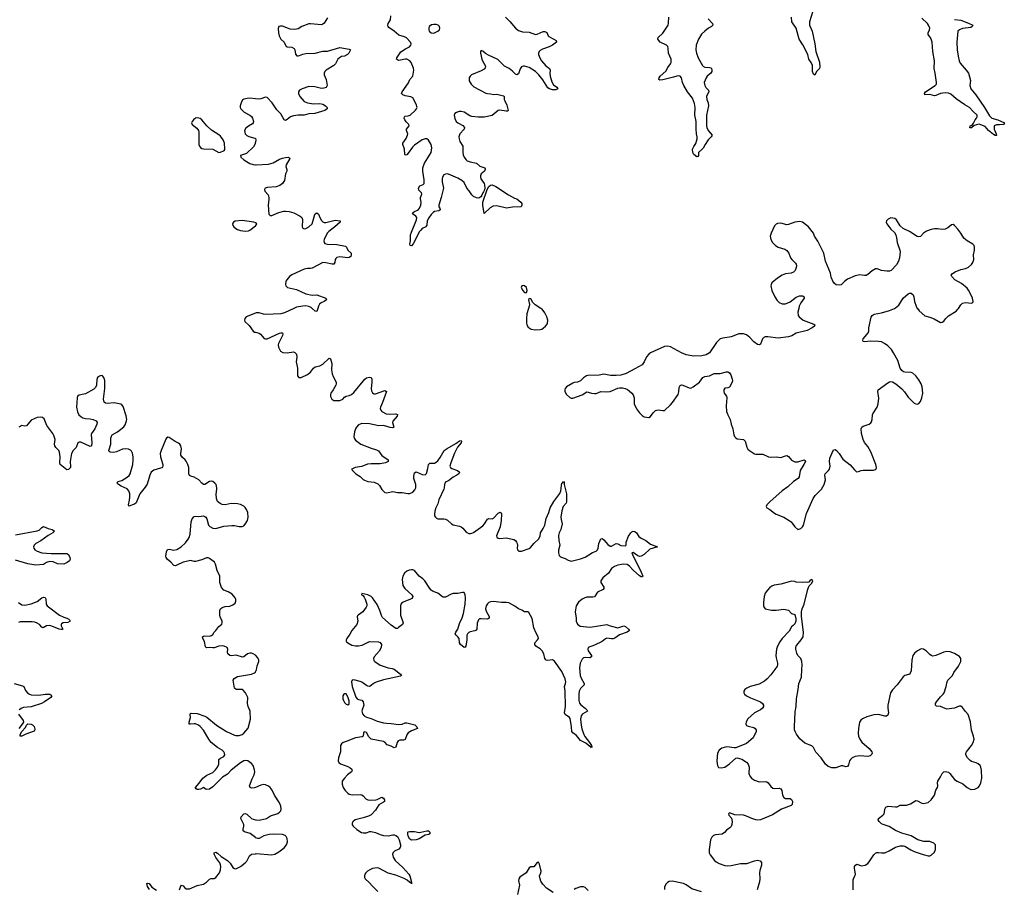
# Model space of a CAD drawing. Header units: inches. Extents: x 1843750 to 1959452, y 907112 to 1016326.
# Tile 69 of 137: x 1886963 to 1899651, y 982517 to 993719. Entities that reach past the tile are written whole.
import ezdxf

# ---------------------------------------------------------------- set-up
doc = ezdxf.new("R2010")
doc.units = ezdxf.units.IN
doc.header["$MEASUREMENT"] = 0
for name, color, linetype in [('B8988', 7, 'Continuous'), ('B8989', 7, 'Continuous'), ('B8998', 7, 'Continuous'), ('B8999', 7, 'Continuous')]:
    doc.layers.add(name, color=color, linetype=linetype)

msp = doc.modelspace()

# ---------------------------------------------------------------- linework, layer by layer
at = {"layer": 'B8988', "color": 6, "elevation": 500}
for points in [[(1890000, 989939), (1889881, 989890), (1889863, 989870), (1889859, 989850), (1889865, 989830), (1889921, 989781), (1889970, 989709), (1889990, 989694), (1890000, 989692)], [(1890000, 985534), (1889972, 985552), (1889950, 985558), (1889930, 985558), (1889898, 985550), (1889850, 985510), (1889832, 985508), (1889752, 985532), (1889690, 985525), (1889670, 985528), (1889647, 985550), (1889642, 985570), (1889645, 985610), (1889636, 985630), (1889599, 985650), (1889570, 985654), (1889530, 985651), (1889470, 985629), (1889450, 985626), (1889410, 985630), (1889370, 985628), (1889359, 985639), (1889345, 985710), (1889323, 985750), (1889320, 985770), (1889330, 985777), (1889350, 985781), (1889410, 985779), (1889434, 985786), (1889450, 985800), (1889470, 985830), (1889492, 985850), (1889530, 985903), (1889568, 985932), (1889573, 985950), (1889570, 985970), (1889548, 986028), (1889544, 986050), (1889541, 986110), (1889549, 986130), (1889574, 986146), (1889610, 986159), (1889670, 986166), (1889710, 986180), (1889738, 986202), (1889747, 986230), (1889746, 986250), (1889738, 986270), (1889701, 986321), (1889650, 986349), (1889592, 986372), (1889564, 986404), (1889541, 986470), (1889542, 986550), (1889506, 986626), (1889487, 986707), (1889473, 986730), (1889410, 986779), (1889390, 986788), (1889370, 986789), (1889310, 986763), (1889230, 986741), (1889210, 986741), (1889170, 986753), (1889070, 986732), (1888990, 986693), (1888970, 986686), (1888950, 986687), (1888910, 986730), (1888864, 986770), (1888850, 986790), (1888847, 986810), (1888854, 986866), (1888866, 986894), (1888890, 986898), (1888950, 986884), (1888990, 986893), (1889044, 986930), (1889099, 986981), (1889134, 987026), (1889148, 987050), (1889159, 987090), (1889171, 987250), (1889186, 987290), (1889210, 987319), (1889230, 987324), (1889270, 987318), (1889330, 987327), (1889350, 987320), (1889362, 987310), (1889373, 987290), (1889397, 987210), (1889411, 987190), (1889450, 987169), (1889490, 987166), (1889593, 987193), (1889695, 987205), (1889730, 987203), (1889790, 987192), (1889829, 987191), (1889850, 987201), (1889870, 987222), (1889897, 987270), (1889906, 987310), (1889901, 987370), (1889886, 987410), (1889870, 987435), (1889850, 987454), (1889810, 987473), (1889770, 987482), (1889690, 987488), (1889610, 987470), (1889570, 987475), (1889545, 987485), (1889514, 987514), (1889499, 987550), (1889493, 987607), (1889503, 987670), (1889502, 987690), (1889494, 987730), (1889478, 987750), (1889450, 987769), (1889430, 987775), (1889410, 987772), (1889350, 987732), (1889330, 987732), (1889310, 987747), (1889270, 987793), (1889210, 987828), (1889170, 987838), (1889149, 987849), (1889141, 987870), (1889142, 987950), (1889130, 987991), (1889110, 988032), (1889095, 988050), (1889059, 988079), (1889040, 988110), (1889038, 988130), (1889048, 988190), (1889041, 988230), (1889028, 988250), (1889010, 988263), (1888965, 988285), (1888890, 988339), (1888870, 988340), (1888853, 988327), (1888846, 988314), (1888786, 988170), (1888775, 988130), (1888777, 988090), (1888809, 987990), (1888809, 987970), (1888802, 987958), (1888793, 987947), (1888779, 987941), (1888690, 987915), (1888659, 987890), (1888638, 987850), (1888604, 987736), (1888581, 987699), (1888510, 987610), (1888465, 987495), (1888442, 987478), (1888370, 987454), (1888363, 987470), (1888380, 987530), (1888384, 987570), (1888381, 987610), (1888370, 987650), (1888350, 987675), (1888270, 987710), (1888238, 987730), (1888220, 987750), (1888228, 987772), (1888278, 987782), (1888350, 987825), (1888373, 987847), (1888388, 987870), (1888419, 987990), (1888427, 988050), (1888427, 988090), (1888415, 988135), (1888402, 988162), (1888390, 988175), (1888366, 988186), (1888332, 988192), (1888289, 988189), (1888210, 988152), (1888170, 988143), (1888127, 988147), (1888117, 988157), (1888113, 988170), (1888138, 988250), (1888138, 988330), (1888144, 988356), (1888154, 988370), (1888222, 988410), (1888306, 988474), (1888321, 988499), (1888339, 988550), (1888342, 988570), (1888337, 988617), (1888296, 988736), (1888278, 988758), (1888265, 988765), (1888182, 988782), (1888090, 988775), (1888070, 988779), (1888053, 988793), (1888044, 988830), (1888060, 988970), (1888059, 989070), (1888049, 989110), (1888031, 989131), (1888014, 989134), (1887990, 989128), (1887967, 989110), (1887956, 989084), (1887953, 989010), (1887939, 988981), (1887919, 988961), (1887810, 988901), (1887790, 988894), (1887730, 988884), (1887709, 988870), (1887705, 988850), (1887697, 988730), (1887707, 988670), (1887727, 988630), (1887750, 988606), (1887777, 988590), (1887810, 988581), (1887870, 988578), (1887909, 988569), (1887949, 988550), (1887961, 988530), (1887957, 988510), (1887933, 988450), (1887890, 988390), (1887886, 988374), (1887893, 988270), (1887888, 988232), (1887870, 988223), (1887750, 988276), (1887730, 988277), (1887713, 988267), (1887692, 988208), (1887650, 988168), (1887630, 988131), (1887612, 988030), (1887619, 987961), (1887616, 987950), (1887590, 987927), (1887570, 987920), (1887484, 987990), (1887479, 988010), (1887485, 988090), (1887476, 988150), (1887468, 988170), (1887429, 988210), (1887416, 988230), (1887412, 988250), (1887419, 988310), (1887404, 988364), (1887390, 988390), (1887313, 988490), (1887278, 988578), (1887256, 988596), (1887230, 988600), (1887190, 988594), (1887110, 988559), (1887050, 988488), (1887030, 988484), (1886990, 988490), (1886950, 988472)], [(1886910, 987082), (1887190, 987134), (1887215, 987145), (1887250, 987177), (1887270, 987189), (1887330, 987164), (1887383, 987150), (1887412, 987130), (1887391, 987110), (1887330, 987075), (1887235, 987005), (1887169, 986970), (1887150, 986950), (1887142, 986930), (1887145, 986910), (1887160, 986890), (1887190, 986872), (1887250, 986853), (1887370, 986843), (1887470, 986841), (1887530, 986845), (1887570, 986842), (1887591, 986831), (1887611, 986790), (1887612, 986770), (1887604, 986750), (1887575, 986725), (1887530, 986707), (1887450, 986710), (1887394, 986734), (1887350, 986738), (1887310, 986726), (1887270, 986703), (1887170, 986693), (1887070, 986708), (1886910, 986759)], [(1886949, 986210), (1886990, 986183), (1887030, 986177), (1887110, 986193), (1887190, 986225), (1887250, 986273), (1887270, 986280), (1887290, 986276), (1887299, 986259), (1887306, 986190), (1887318, 986170), (1887475, 986050), (1887530, 986021), (1887571, 986011), (1887597, 985997), (1887606, 985990), (1887613, 985970), (1887584, 985956), (1887523, 985950), (1887502, 985938), (1887496, 985930), (1887499, 985910), (1887518, 985870), (1887510, 985864), (1887497, 985863), (1887470, 985868), (1887399, 985899), (1887350, 985915), (1887310, 985910), (1887267, 985887), (1887250, 985893), (1887218, 985930), (1887190, 985947), (1887158, 985958), (1887123, 985963), (1886970, 985961), (1886948, 985952)], [(1890000, 983828), (1889990, 983823), (1889950, 983821), (1889933, 983830), (1889926, 983850), (1889959, 983941), (1889983, 983990), (1889992, 984032), (1889990, 984054), (1889970, 984110), (1889950, 984139), (1889921, 984161), (1889902, 984170), (1889870, 984176), (1889850, 984172), (1889810, 984148), (1889687, 984050), (1889639, 984001), (1889577, 983963), (1889450, 983839), (1889410, 983808), (1889364, 983804), (1889330, 983829), (1889292, 983808), (1889270, 983802), (1889250, 983803), (1889238, 983810), (1889230, 983824), (1889228, 983830), (1889275, 983885), (1889321, 983950), (1889373, 983987), (1889450, 984021), (1889486, 984054), (1889511, 984090), (1889527, 984130), (1889529, 984190), (1889550, 984206), (1889593, 984227), (1889605, 984250), (1889604, 984270), (1889594, 984290), (1889573, 984310), (1889510, 984345), (1889430, 984410), (1889399, 984450), (1889330, 984566), (1889290, 984614), (1889267, 984630), (1889230, 984647), (1889210, 984650), (1889164, 984644), (1889146, 984646), (1889145, 984670), (1889165, 984730), (1889158, 984770), (1889161, 984779), (1889173, 984787), (1889250, 984781), (1889350, 984747), (1889373, 984733), (1889498, 984630), (1889630, 984548), (1889730, 984504), (1889750, 984499), (1889790, 984498), (1889830, 984510), (1889853, 984527), (1889909, 984591), (1889936, 984710), (1889933, 984810), (1889909, 984870), (1889900, 984910), (1889901, 984990), (1889871, 985050), (1889842, 985082), (1889830, 985090), (1889812, 985092), (1889751, 985091), (1889730, 985109), (1889715, 985210), (1889727, 985233), (1889770, 985257), (1889952, 985288), (1889990, 985304), (1890000, 985316)], [(1886890, 985169), (1887000, 985140), (1887015, 985130), (1887039, 985079), (1887064, 985050), (1887090, 985031), (1887110, 985024), (1887210, 985017), (1887290, 985031), (1887350, 985030), (1887364, 985024), (1887378, 985010), (1887364, 984990), (1887281, 984930), (1887243, 984910), (1887110, 984868), (1887010, 984857), (1886989, 984850), (1886958, 984830)], [(1886947, 984773), (1887009, 984690), (1887011, 984670), (1886996, 984644), (1886951, 984589)], [(1890000, 983184), (1889934, 983234), (1889859, 983259), (1889843, 983270), (1889843, 983290), (1889853, 983330), (1889851, 983350), (1889813, 983430), (1889817, 983450), (1889850, 983489), (1889870, 983494), (1889890, 983483), (1889950, 983431), (1889970, 983421), (1890000, 983412)], [(1889021, 982510), (1889033, 982547), (1889050, 982569), (1889070, 982560), (1889090, 982537), (1889110, 982524), (1889150, 982523), (1889250, 982566), (1889330, 982583), (1889370, 982609), (1889410, 982648), (1889430, 982655), (1889470, 982655), (1889490, 982667), (1889536, 982730), (1889549, 982770), (1889553, 982810), (1889551, 982831), (1889540, 982860), (1889490, 982927), (1889469, 982970), (1889471, 982989), (1889490, 982994), (1889510, 982982), (1889561, 982941), (1889640, 982890), (1889675, 982855), (1889710, 982798), (1889730, 982783), (1889750, 982782), (1889808, 982810), (1889870, 982857), (1889890, 982881), (1889926, 982950), (1889950, 982969), (1890000, 982976)], [(1888634, 982514), (1888610, 982552), (1888600, 982590), (1888610, 982598), (1888630, 982592), (1888665, 982545), (1888725, 982505)]]:
    msp.add_lwpolyline(points, dxfattribs=at)
msp.add_lwpolyline([(1886990, 984489), (1886968, 984490), (1886967, 984510), (1886992, 984550), (1887037, 984603), (1887049, 984631), (1887060, 984640), (1887070, 984648), (1887110, 984645), (1887130, 984635), (1887150, 984614), (1887159, 984581), (1887159, 984570), (1887150, 984556), (1887043, 984517)], close=True, dxfattribs=at)
at = {"layer": 'B8989', "color": 6, "elevation": 500}
for points in [[(1890000, 992701), (1889930, 992708), (1889894, 992706), (1889850, 992696), (1889835, 992685), (1889816, 992650), (1889805, 992610), (1889806, 992590), (1889814, 992570), (1889854, 992530), (1889929, 992489), (1889950, 992471), (1889962, 992450), (1889974, 992410), (1889972, 992390), (1889963, 992377), (1889910, 992348), (1889878, 992322), (1889861, 992290), (1889862, 992270), (1889869, 992250), (1889889, 992229), (1889915, 992215), (1889994, 992194), (1890000, 992191)], [(1890000, 992141), (1889992, 992110), (1889977, 992083), (1889884, 991996), (1889807, 991970), (1889811, 991950), (1889850, 991915), (1889928, 991868), (1889970, 991853), (1890000, 991850)], [(1890000, 991104), (1889978, 991110), (1889830, 991131), (1889738, 991122), (1889716, 991110), (1889710, 991099), (1889707, 991090), (1889711, 991070), (1889724, 991050), (1889747, 991030), (1889770, 991018), (1889810, 991005), (1889870, 990997), (1889910, 990999), (1889930, 991007), (1890000, 991065)]]:
    msp.add_lwpolyline(points, dxfattribs=at)
msp.add_lwpolyline([(1889250, 992454), (1889230, 992449), (1889201, 992430), (1889185, 992410), (1889178, 992390), (1889186, 992370), (1889244, 992324), (1889268, 992290), (1889272, 992270), (1889273, 992113), (1889279, 992090), (1889292, 992072), (1889310, 992062), (1889336, 992056), (1889452, 992052), (1889530, 992010), (1889550, 992011), (1889590, 992029), (1889602, 992038), (1889608, 992052), (1889601, 992130), (1889584, 992170), (1889550, 992218), (1889530, 992236), (1889436, 992296), (1889374, 992354), (1889310, 992430), (1889290, 992445), (1889270, 992453)], close=True, dxfattribs=at)
at = {"layer": 'B8998', "color": 6}
for points, elevation in [([(1890497, 990000), (1890377, 989943), (1890330, 989931), (1890130, 989921), (1890105, 989925), (1890050, 989943), (1890010, 989943), (1890000, 989939)], 500), ([(1890803, 990000), (1890790, 989962), (1890770, 989963), (1890730, 990000)], 500), ([(1893519, 990000), (1893499, 989930), (1893493, 989870), (1893493, 989813), (1893499, 989790), (1893517, 989757), (1893553, 989733), (1893610, 989723), (1893670, 989728), (1893690, 989731), (1893710, 989744), (1893738, 989770), (1893761, 989799), (1893765, 989810), (1893767, 989850), (1893756, 989890), (1893730, 989943), (1893696, 989990), (1893680, 990000)], 600), ([(1897001, 990000), (1896989, 989950), (1896995, 989910), (1897009, 989890), (1897060, 989850), (1897198, 989798), (1897208, 989790), (1897203, 989770), (1897176, 989750), (1897110, 989716), (1896970, 989682), (1896914, 989646), (1896870, 989632), (1896735, 989615), (1896605, 989635), (1896570, 989634), (1896550, 989626), (1896534, 989610), (1896510, 989539), (1896491, 989529), (1896470, 989537), (1896425, 989570), (1896370, 989627), (1896330, 989659), (1896290, 989674), (1896230, 989674), (1896130, 989633), (1896023, 989617), (1895990, 989608), (1895941, 989559), (1895850, 989429), (1895810, 989404), (1895752, 989390), (1895650, 989385), (1895550, 989404), (1895490, 989427), (1895350, 989505), (1895310, 989514), (1895270, 989510), (1895090, 989430), (1895068, 989412), (1895042, 989378), (1895010, 989310), (1894985, 989275), (1894890, 989220), (1894777, 989163), (1894710, 989142), (1894650, 989134), (1894575, 989135), (1894490, 989152), (1894430, 989140), (1894285, 989135), (1894268, 989130), (1894230, 989104), (1894190, 989068), (1894150, 989052), (1894110, 989046), (1894090, 989036), (1894007, 988990), (1893990, 988970), (1893986, 988950), (1893988, 988930), (1894008, 988890), (1894050, 988852), (1894070, 988843), (1894090, 988842), (1894210, 988889), (1894270, 988925), (1894290, 988923), (1894330, 988907), (1894370, 988902), (1894390, 988905), (1894450, 988929), (1894530, 988924), (1894570, 988928), (1894670, 988973), (1894690, 988977), (1894730, 988976), (1894767, 988967), (1894795, 988955), (1894818, 988938), (1894851, 988910), (1894868, 988888), (1894879, 988850), (1894883, 988770), (1894910, 988707), (1894950, 988653), (1894982, 988622), (1895010, 988604), (1895070, 988596), (1895090, 988606), (1895125, 988655), (1895157, 988683), (1895190, 988693), (1895250, 988685), (1895270, 988687), (1895350, 988760), (1895377, 988790), (1895448, 988892), (1895456, 988924), (1895459, 988981), (1895473, 989007), (1895490, 989014), (1895510, 989012), (1895590, 988975), (1895610, 988974), (1895642, 988990), (1895723, 989050), (1895766, 989110), (1895790, 989124), (1895850, 989132), (1895910, 989161), (1895990, 989161), (1896070, 989183), (1896090, 989182), (1896110, 989171), (1896126, 989146), (1896143, 989090), (1896148, 989070), (1896144, 989050), (1896110, 988985), (1896090, 988977), (1896050, 988971), (1896038, 988950), (1896036, 988930), (1896041, 988910), (1896069, 988870), (1896077, 988850), (1896067, 988747), (1896072, 988672), (1896086, 988630), (1896118, 988570), (1896129, 988510), (1896154, 988450), (1896164, 988370), (1896172, 988350), (1896191, 988331), (1896210, 988322), (1896292, 988310), (1896310, 988290), (1896332, 988212), (1896347, 988187), (1896366, 988170), (1896430, 988127), (1896450, 988121), (1896541, 988121), (1896610, 988089), (1896643, 988083), (1896710, 988087), (1896770, 988080), (1896830, 988102), (1896850, 988104), (1896870, 988093), (1896910, 988047), (1896950, 988025), (1896990, 988025), (1897070, 988050), (1897082, 988042), (1897087, 988030), (1897069, 987990), (1897022, 987910), (1897008, 987832), (1896994, 987810), (1896935, 987770), (1896860, 987700), (1896790, 987652), (1896628, 987510), (1896591, 987470), (1896581, 987450), (1896591, 987430), (1896630, 987410), (1896690, 987362), (1896711, 987350), (1896810, 987310), (1896880, 987270), (1896902, 987250), (1896950, 987188), (1896990, 987153), (1897030, 987167), (1897052, 987188), (1897064, 987210), (1897102, 987358), (1897189, 987551), (1897215, 987590), (1897293, 987670), (1897331, 987730), (1897348, 987790), (1897338, 987850), (1897341, 987870), (1897384, 987910), (1897398, 987930), (1897405, 987970), (1897399, 988030), (1897401, 988070), (1897450, 988179), (1897470, 988184), (1897490, 988169), (1897522, 988130), (1897570, 988057), (1897666, 987986), (1897719, 987919), (1897741, 987901), (1897750, 987897), (1897770, 987901), (1897806, 987914), (1897830, 987918), (1897963, 987917), (1897990, 987923), (1897999, 987930), (1898004, 987950), (1897995, 987990), (1897930, 988152), (1897890, 988220), (1897851, 988271), (1897831, 988311), (1897812, 988390), (1897805, 988450), (1897813, 988470), (1897830, 988485), (1897910, 988508), (1897930, 988526), (1897939, 988541), (1897947, 988570), (1897951, 988629), (1897956, 988644), (1898011, 988730), (1898027, 988773), (1898035, 988845), (1898020, 988930), (1898027, 988953), (1898150, 989043), (1898170, 989054), (1898190, 989058), (1898210, 989054), (1898251, 989030), (1898330, 988966), (1898365, 988925), (1898410, 988857), (1898490, 988781), (1898510, 988771), (1898530, 988768), (1898550, 988774), (1898570, 988799), (1898590, 988850), (1898600, 988910), (1898593, 988990), (1898580, 989030), (1898550, 989081), (1898510, 989133), (1898470, 989167), (1898450, 989174), (1898370, 989178), (1898350, 989185), (1898330, 989200), (1898309, 989230), (1898278, 989330), (1898223, 989430), (1898196, 989470), (1898150, 989520), (1898108, 989550), (1898068, 989568), (1898030, 989576), (1897930, 989579), (1897850, 989570), (1897830, 989574), (1897826, 989590), (1897833, 989610), (1897900, 989690), (1897905, 989710), (1897906, 989750), (1897934, 989886), (1897946, 989910), (1897973, 989927), (1898070, 989943), (1898170, 989974), (1898234, 990000)], 600), ([(1898529, 990000), (1898530, 989997), (1898552, 989970), (1898626, 989906), (1898690, 989888), (1898746, 989866), (1898830, 989818), (1898850, 989821), (1898870, 989835), (1898896, 989870), (1898930, 989903), (1899030, 989965), (1899053, 989990), (1899060, 990000)], 600), ([(1890000, 989692), (1890050, 989680), (1890067, 989670), (1890112, 989612), (1890130, 989607), (1890150, 989609), (1890310, 989681), (1890330, 989687), (1890350, 989684), (1890355, 989670), (1890349, 989650), (1890296, 989550), (1890292, 989530), (1890299, 989499), (1890325, 989450), (1890354, 989434), (1890410, 989428), (1890490, 989439), (1890510, 989434), (1890529, 989410), (1890536, 989370), (1890525, 989310), (1890541, 989230), (1890543, 989130), (1890559, 989110), (1890590, 989109), (1890670, 989150), (1890710, 989177), (1890749, 989231), (1890770, 989248), (1890830, 989262), (1890870, 989283), (1890950, 989361), (1890969, 989350), (1890984, 989290), (1890979, 989210), (1890990, 989157), (1891002, 989122), (1891040, 989050), (1891041, 989030), (1891035, 989010), (1891002, 988950), (1890973, 988910), (1890967, 988890), (1890970, 988867), (1890987, 988830), (1891010, 988814), (1891090, 988813), (1891126, 988830), (1891150, 988856), (1891170, 988870), (1891210, 988877), (1891238, 988890), (1891270, 988918), (1891410, 989089), (1891430, 989104), (1891470, 989115), (1891490, 989110), (1891500, 989090), (1891500, 989050), (1891490, 988970), (1891497, 988937), (1891511, 988911), (1891530, 988900), (1891550, 988898), (1891670, 988941), (1891689, 988930), (1891639, 988790), (1891612, 988730), (1891610, 988710), (1891616, 988690), (1891630, 988674), (1891684, 988644), (1891730, 988638), (1891810, 988642), (1891832, 988632), (1891827, 988610), (1891773, 988547), (1891769, 988530), (1891782, 988470), (1891770, 988463), (1891735, 988465), (1891650, 988491), (1891590, 988487), (1891470, 988514), (1891370, 988516), (1891330, 988499), (1891301, 988470), (1891290, 988450), (1891278, 988410), (1891270, 988350), (1891274, 988330), (1891290, 988303), (1891360, 988250), (1891490, 988199), (1891559, 988179), (1891585, 988165), (1891630, 988107), (1891709, 988050), (1891710, 988030), (1891676, 988010), (1891610, 987996), (1891490, 987998), (1891446, 987994), (1891370, 987963), (1891287, 987950), (1891260, 987940), (1891239, 987930), (1891250, 987910), (1891296, 987870), (1891350, 987835), (1891390, 987795), (1891406, 987786), (1891450, 987772), (1891530, 987761), (1891579, 987739), (1891599, 987719), (1891630, 987668), (1891670, 987627), (1891690, 987624), (1891770, 987643), (1891830, 987628), (1891890, 987629), (1891966, 987614), (1891990, 987614), (1892030, 987632), (1892056, 987664), (1892066, 987690), (1892066, 987730), (1892041, 987810), (1892041, 987839), (1892050, 987882), (1892070, 987893), (1892150, 987862), (1892190, 987857), (1892207, 987873), (1892223, 987937), (1892230, 987990), (1892250, 988005), (1892310, 988007), (1892330, 988018), (1892350, 988037), (1892380, 988080), (1892432, 988170), (1892470, 988197), (1892582, 988258), (1892630, 988294), (1892650, 988300), (1892657, 988290), (1892651, 988270), (1892606, 988214), (1892565, 988135), (1892518, 988010), (1892507, 987970), (1892516, 987950), (1892530, 987939), (1892606, 987910), (1892629, 987890), (1892622, 987870), (1892597, 987850), (1892550, 987825), (1892490, 987780), (1892454, 987766), (1892440, 987750), (1892435, 987730), (1892434, 987690), (1892427, 987670), (1892366, 987534), (1892350, 987481), (1892325, 987430), (1892313, 987390), (1892308, 987350), (1892310, 987330), (1892320, 987310), (1892336, 987296), (1892351, 987291), (1892429, 987291), (1892450, 987287), (1892474, 987274), (1892526, 987226), (1892550, 987211), (1892630, 987196), (1892650, 987188), (1892675, 987170), (1892717, 987117), (1892750, 987101), (1892770, 987099), (1892790, 987103), (1892810, 987114), (1892930, 987200), (1892954, 987226), (1892990, 987287), (1893010, 987292), (1893050, 987289), (1893070, 987299), (1893130, 987362), (1893155, 987375), (1893168, 987368), (1893172, 987352), (1893168, 987270), (1893154, 987186), (1893108, 987070), (1893112, 987052), (1893130, 987039), (1893150, 987035), (1893230, 987046), (1893330, 987024), (1893350, 987010), (1893366, 986990), (1893374, 986970), (1893377, 986950), (1893372, 986910), (1893376, 986890), (1893395, 986875), (1893430, 986874), (1893530, 986909), (1893550, 986923), (1893588, 986972), (1893653, 987030), (1893670, 987069), (1893676, 987110), (1893710, 987167), (1893729, 987210), (1893748, 987292), (1893782, 987370), (1893799, 987430), (1893848, 987512), (1893925, 987615), (1893937, 987650), (1893950, 987747), (1893963, 987757), (1893970, 987771), (1893978, 987758), (1893978, 987730), (1894010, 987610), (1894010, 987510), (1894004, 987490), (1893967, 987450), (1893949, 987391), (1893938, 987310), (1893940, 987280), (1893953, 987227), (1893934, 987150), (1893913, 987110), (1893905, 987075), (1893910, 987010), (1893922, 986950), (1893907, 986887), (1893905, 986850), (1893916, 986816), (1893930, 986800), (1893990, 986779), (1894030, 986758), (1894070, 986746), (1894190, 986774), (1894250, 986795), (1894346, 986854), (1894390, 986875), (1894408, 986890), (1894419, 986910), (1894427, 986970), (1894437, 987003), (1894450, 987033), (1894470, 987038), (1894490, 987021), (1894540, 986960), (1894570, 986939), (1894590, 986938), (1894650, 986973), (1894670, 986968), (1894710, 986946), (1894770, 986942), (1894780, 986950), (1894778, 986990), (1894810, 987066), (1894840, 987110), (1894850, 987120), (1894870, 987129), (1894890, 987125), (1894909, 987110), (1894941, 987061), (1894970, 987039), (1895031, 987010), (1895090, 986964), (1895182, 986930), (1895083, 986897), (1895011, 986830), (1894970, 986808), (1894950, 986805), (1894930, 986812), (1894870, 986856), (1894853, 986850), (1894868, 986808), (1894921, 986710), (1894970, 986601), (1894991, 986550), (1894990, 986544), (1894970, 986543), (1894950, 986556), (1894870, 986628), (1894820, 986680), (1894790, 986701), (1894750, 986707), (1894717, 986703), (1894670, 986692), (1894626, 986674), (1894588, 986650), (1894549, 986591), (1894476, 986530), (1894450, 986490), (1894452, 986470), (1894490, 986410), (1894490, 986390), (1894481, 986379), (1894410, 986343), (1894370, 986286), (1894350, 986281), (1894270, 986279), (1894247, 986273), (1894210, 986256), (1894162, 986218), (1894135, 986170), (1894121, 986090), (1894132, 986010), (1894134, 985970), (1894151, 985931), (1894187, 985907), (1894312, 985892), (1894530, 985928), (1894570, 985909), (1894670, 985887), (1894750, 985911), (1894770, 985904), (1894809, 985870), (1894822, 985850), (1894789, 985830), (1894690, 985797), (1894630, 985754), (1894610, 985745), (1894590, 985742), (1894529, 985751), (1894510, 985742), (1894470, 985710), (1894370, 985662), (1894290, 985630), (1894282, 985610), (1894289, 985590), (1894331, 985531), (1894333, 985510), (1894310, 985500), (1894257, 985503), (1894230, 985498), (1894210, 985482), (1894187, 985430), (1894176, 985370), (1894187, 985273), (1894198, 985238), (1894235, 985170), (1894236, 985150), (1894190, 985105), (1894172, 985070), (1894167, 985030), (1894168, 984950), (1894177, 984917), (1894192, 984892), (1894248, 984850), (1894269, 984830), (1894280, 984810), (1894221, 984779), (1894210, 984770), (1894197, 984750), (1894191, 984710), (1894197, 984630), (1894205, 984585), (1894231, 984511), (1894245, 984485), (1894305, 984410), (1894330, 984370), (1894334, 984350), (1894330, 984339), (1894317, 984357), (1894310, 984357), (1894259, 984399), (1894190, 984435), (1894138, 984498), (1894091, 984531), (1894079, 984550), (1894075, 984610), (1894056, 984716), (1894048, 984730), (1893991, 984770), (1893985, 984790), (1893995, 984870), (1893991, 985070), (1893982, 985130), (1893996, 985170), (1893999, 985190), (1893990, 985230), (1893950, 985324), (1893856, 985456), (1893830, 985471), (1893770, 985464), (1893747, 985467), (1893731, 985491), (1893716, 985550), (1893695, 985590), (1893670, 985614), (1893613, 985650), (1893601, 985670), (1893601, 985690), (1893636, 985730), (1893648, 985750), (1893646, 985770), (1893617, 985817), (1893587, 985887), (1893567, 986007), (1893522, 986082), (1893510, 986090), (1893470, 986092), (1893434, 986114), (1893390, 986132), (1893345, 986165), (1893266, 986206), (1893231, 986211), (1893170, 986210), (1893070, 986223), (1893030, 986219), (1893010, 986211), (1892990, 986194), (1892974, 986170), (1892965, 986130), (1892977, 986090), (1893012, 986030), (1893014, 986010), (1892990, 985996), (1892910, 986002), (1892890, 986000), (1892873, 985987), (1892856, 985944), (1892853, 985870), (1892844, 985856), (1892830, 985846), (1892767, 985833), (1892750, 985824), (1892733, 985807), (1892726, 985790), (1892723, 985730), (1892712, 985648), (1892705, 985635), (1892690, 985631), (1892645, 985670), (1892632, 985692), (1892624, 985750), (1892610, 985770), (1892587, 985790), (1892574, 985810), (1892583, 985830), (1892610, 985870), (1892630, 985942), (1892666, 986014), (1892682, 986070), (1892703, 986190), (1892709, 986269), (1892705, 986310), (1892690, 986339), (1892670, 986342), (1892608, 986328), (1892550, 986326), (1892522, 986318), (1892450, 986279), (1892421, 986281), (1892410, 986286), (1892353, 986333), (1892290, 986354), (1892264, 986370), (1892246, 986390), (1892185, 986490), (1892158, 986518), (1892110, 986552), (1892050, 986623), (1892030, 986633), (1892010, 986634), (1891982, 986630), (1891950, 986617), (1891920, 986590), (1891901, 986550), (1891893, 986510), (1891900, 986430), (1891925, 986390), (1892016, 986310), (1892027, 986290), (1892024, 986276), (1892016, 986264), (1891990, 986250), (1891891, 986210), (1891876, 986190), (1891872, 986170), (1891870, 986050), (1891903, 985950), (1891896, 985930), (1891846, 985890), (1891830, 985878), (1891810, 985876), (1891750, 985918), (1891640, 986020), (1891625, 986045), (1891605, 986110), (1891570, 986186), (1891510, 986270), (1891490, 986288), (1891450, 986312), (1891370, 986326), (1891368, 986310), (1891383, 986303), (1891402, 986282), (1891416, 986256), (1891435, 986190), (1891436, 986170), (1891427, 986150), (1891384, 986090), (1891323, 986050), (1891318, 986042), (1891313, 986027), (1891319, 985970), (1891308, 985930), (1891241, 985850), (1891217, 985803), (1891178, 985750), (1891170, 985730), (1891170, 985710), (1891192, 985690), (1891244, 985664), (1891292, 985652), (1891330, 985654), (1891376, 985664), (1891470, 985711), (1891587, 985707), (1891610, 985697), (1891627, 985670), (1891619, 985630), (1891594, 985586), (1891530, 985510), (1891523, 985490), (1891526, 985466), (1891540, 985450), (1891610, 985405), (1891710, 985370), (1891763, 985363), (1891790, 985354), (1891868, 985290), (1891884, 985270), (1891870, 985261), (1891650, 985214), (1891556, 985184), (1891521, 985170), (1891490, 985141), (1891470, 985130), (1891450, 985133), (1891430, 985144), (1891370, 985187), (1891350, 985196), (1891270, 985214), (1891247, 985213), (1891240, 985190), (1891248, 985130), (1891293, 984993), (1891311, 984971), (1891330, 984961), (1891372, 984952), (1891391, 984930), (1891396, 984890), (1891374, 984830), (1891372, 984812), (1891379, 984779), (1891401, 984750), (1891430, 984734), (1891490, 984719), (1891570, 984684), (1891650, 984662), (1891690, 984656), (1891750, 984655), (1891850, 984640), (1891890, 984646), (1891930, 984660), (1891950, 984660), (1892054, 984634), (1892082, 984610), (1892087, 984590), (1892010, 984560), (1891968, 984532), (1891951, 984509), (1891930, 984445), (1891910, 984439), (1891861, 984439), (1891840, 984430), (1891826, 984410), (1891810, 984346), (1891790, 984339), (1891750, 984361), (1891700, 984380), (1891670, 984413), (1891650, 984423), (1891492, 984452), (1891461, 984481), (1891430, 984535), (1891410, 984544), (1891399, 984541), (1891392, 984530), (1891389, 984491), (1891378, 984482), (1891290, 984469), (1891170, 984419), (1891133, 984410), (1891110, 984391), (1891099, 984370), (1891098, 984290), (1891069, 984210), (1891065, 984170), (1891075, 984150), (1891095, 984135), (1891190, 984100), (1891223, 984083), (1891239, 984070), (1891247, 984050), (1891237, 984030), (1891188, 983992), (1891147, 983950), (1891119, 983910), (1891118, 983870), (1891133, 983830), (1891158, 983790), (1891190, 983756), (1891210, 983743), (1891250, 983733), (1891350, 983740), (1891370, 983735), (1891390, 983720), (1891423, 983683), (1891450, 983668), (1891485, 983665), (1891552, 983668), (1891570, 983673), (1891630, 983703), (1891650, 983693), (1891662, 983670), (1891662, 983650), (1891650, 983638), (1891590, 983606), (1891550, 983538), (1891490, 983476), (1891459, 983461), (1891390, 983438), (1891284, 983410), (1891254, 983386), (1891247, 983370), (1891249, 983349), (1891262, 983330), (1891309, 983289), (1891368, 983250), (1891390, 983243), (1891430, 983245), (1891470, 983261), (1891490, 983263), (1891550, 983250), (1891610, 983223), (1891650, 983212), (1891710, 983207), (1891770, 983220), (1891790, 983218), (1891810, 983211), (1891830, 983196), (1891853, 983153), (1891870, 983090), (1891871, 983069), (1891866, 983054), (1891850, 983035), (1891792, 983008), (1891775, 982990), (1891769, 982970), (1891776, 982930), (1891800, 982890), (1891900, 982800), (1891979, 982710), (1891991, 982690), (1892013, 982607), (1892010, 982589), (1892003, 982603), (1891990, 982606), (1891955, 982635), (1891917, 982657), (1891810, 982701), (1891710, 982725), (1891590, 982789), (1891570, 982792), (1891510, 982783), (1891475, 982770), (1891443, 982750), (1891422, 982730), (1891410, 982710), (1891406, 982690), (1891407, 982670), (1891416, 982650), (1891466, 982606), (1891510, 982556), (1891580, 982490)], 500), ([(1897705, 982510), (1897703, 982637), (1897706, 982654), (1897725, 982690), (1897731, 982709), (1897719, 982790), (1897721, 982810), (1897731, 982829), (1897750, 982839), (1897810, 982821), (1897856, 982830), (1897890, 982849), (1897910, 982870), (1897970, 982962), (1897990, 982982), (1898010, 982990), (1898030, 982992), (1898070, 982985), (1898110, 982985), (1898169, 983011), (1898250, 983059), (1898310, 983075), (1898350, 983079), (1898370, 983074), (1898446, 983026), (1898490, 983006), (1898605, 982965), (1898670, 982949), (1898690, 982949), (1898710, 982957), (1898750, 982994), (1898764, 983030), (1898766, 983070), (1898762, 983090), (1898744, 983110), (1898691, 983131), (1898615, 983135), (1898535, 983155), (1898450, 983204), (1898330, 983240), (1898250, 983275), (1898166, 983326), (1898089, 983350), (1898070, 983360), (1898036, 983390), (1898024, 983410), (1898030, 983430), (1898084, 983470), (1898101, 983490), (1898108, 983510), (1898112, 983550), (1898124, 983576), (1898153, 983587), (1898250, 983578), (1898270, 983581), (1898310, 983600), (1898390, 983602), (1898440, 983620), (1898510, 983659), (1898530, 983657), (1898590, 983628), (1898610, 983624), (1898670, 983636), (1898710, 983670), (1898751, 983730), (1898770, 983796), (1898791, 983830), (1898795, 983850), (1898789, 983890), (1898792, 983910), (1898830, 983964), (1898850, 984010), (1898870, 984030), (1898890, 984034), (1898930, 984025), (1898950, 984010), (1899010, 983930), (1899043, 983910), (1899116, 983876), (1899170, 983830), (1899210, 983806), (1899230, 983803), (1899270, 983809), (1899313, 983830), (1899331, 983850), (1899350, 983890), (1899361, 983950), (1899355, 984050), (1899348, 984090), (1899339, 984110), (1899314, 984134), (1899290, 984148), (1899230, 984164), (1899210, 984175), (1899176, 984210), (1899157, 984250), (1899156, 984270), (1899164, 984290), (1899230, 984370), (1899250, 984410), (1899261, 984450), (1899255, 984490), (1899228, 984568), (1899215, 984675), (1899187, 984770), (1899150, 984807), (1899110, 984858), (1899090, 984875), (1899070, 984875), (1899008, 984852), (1898910, 984839), (1898890, 984845), (1898830, 984874), (1898776, 984876), (1898764, 984890), (1898766, 984910), (1898776, 984930), (1898830, 984998), (1898862, 985030), (1898874, 985050), (1898903, 985130), (1898913, 985190), (1898923, 985210), (1898984, 985270), (1898999, 985310), (1899061, 985390), (1899089, 985450), (1899089, 985490), (1899074, 985514), (1899010, 985556), (1898955, 985575), (1898910, 985579), (1898870, 985574), (1898770, 985527), (1898730, 985522), (1898710, 985529), (1898690, 985543), (1898650, 985583), (1898610, 985611), (1898590, 985615), (1898570, 985611), (1898530, 985590), (1898498, 985562), (1898472, 985528), (1898460, 985470), (1898449, 985331), (1898439, 985301), (1898430, 985290), (1898417, 985283), (1898370, 985270), (1898347, 985253), (1898270, 985150), (1898210, 985086), (1898185, 985050), (1898149, 984890), (1898149, 984850), (1898157, 984790), (1898150, 984762), (1898131, 984749), (1898110, 984747), (1898030, 984769), (1897970, 984764), (1897881, 984739), (1897825, 984715), (1897802, 984698), (1897786, 984670), (1897772, 984590), (1897769, 984530), (1897773, 984490), (1897788, 984450), (1897813, 984413), (1897910, 984330), (1897943, 984290), (1897947, 984270), (1897943, 984257), (1897923, 984237), (1897892, 984228), (1897790, 984236), (1897730, 984230), (1897692, 984210), (1897669, 984190), (1897656, 984170), (1897641, 984119), (1897630, 984098), (1897610, 984096), (1897570, 984108), (1897550, 984107), (1897479, 984081), (1897430, 984082), (1897381, 984101), (1897347, 984127), (1897290, 984209), (1897223, 984283), (1897190, 984343), (1897170, 984364), (1897081, 984401), (1897017, 984457), (1896975, 984515), (1896955, 984550), (1896948, 984570), (1896945, 984610), (1896956, 984804), (1896969, 984871), (1896974, 984970), (1896996, 985090), (1897004, 985170), (1897036, 985250), (1897040, 985350), (1897048, 985410), (1897043, 985450), (1897030, 985489), (1896990, 985530), (1896977, 985557), (1896965, 985610), (1896964, 985630), (1896968, 985650), (1896976, 985664), (1897034, 985730), (1897058, 985770), (1897065, 985830), (1897039, 986030), (1897036, 986090), (1897046, 986130), (1897070, 986191), (1897117, 986383), (1897135, 986425), (1897170, 986462), (1897182, 986490), (1897170, 986508), (1897150, 986498), (1897130, 986475), (1897110, 986468), (1897093, 986473), (1897051, 986469), (1896970, 986473), (1896950, 986484), (1896910, 986488), (1896770, 986447), (1896686, 986434), (1896657, 986423), (1896630, 986403), (1896598, 986370), (1896570, 986330), (1896557, 986290), (1896547, 986210), (1896549, 986169), (1896554, 986154), (1896570, 986131), (1896650, 986112), (1896710, 986112), (1896810, 986124), (1896870, 986115), (1896910, 986071), (1896950, 986058), (1896953, 986053), (1896965, 986010), (1896963, 985970), (1896950, 985939), (1896930, 985914), (1896910, 985899), (1896879, 985841), (1896790, 985747), (1896757, 985703), (1896727, 985650), (1896714, 985610), (1896706, 985530), (1896710, 985498), (1896729, 985430), (1896728, 985410), (1896722, 985390), (1896693, 985347), (1896640, 985280), (1896593, 985227), (1896560, 985200), (1896490, 985161), (1896375, 985130), (1896331, 985110), (1896305, 985090), (1896293, 985070), (1896293, 985050), (1896303, 985030), (1896328, 985010), (1896382, 984982), (1896508, 984930), (1896536, 984910), (1896546, 984890), (1896546, 984870), (1896536, 984850), (1896511, 984830), (1896430, 984790), (1896347, 984713), (1896325, 984675), (1896321, 984650), (1896329, 984629), (1896350, 984618), (1896422, 984602), (1896441, 984590), (1896454, 984570), (1896455, 984550), (1896414, 984470), (1896330, 984396), (1896190, 984341), (1896170, 984339), (1896110, 984350), (1896070, 984351), (1896010, 984334), (1895975, 984310), (1895954, 984270), (1895948, 984172), (1895950, 984134), (1895956, 984110), (1895968, 984088), (1896003, 984083), (1896050, 984090), (1896110, 984133), (1896190, 984207), (1896210, 984210), (1896270, 984192), (1896330, 984157), (1896351, 984130), (1896362, 984090), (1896360, 984010), (1896376, 983970), (1896395, 983950), (1896430, 983925), (1896490, 983901), (1896570, 983907), (1896590, 983902), (1896609, 983889), (1896640, 983840), (1896670, 983821), (1896695, 983815), (1896750, 983819), (1896770, 983813), (1896786, 983790), (1896794, 983730), (1896810, 983700), (1896830, 983686), (1896890, 983687), (1896910, 983676), (1896920, 983650), (1896918, 983610), (1896903, 983597), (1896780, 983550), (1896663, 983477), (1896510, 983410), (1896473, 983407), (1896450, 983411), (1896396, 983430), (1896330, 983461), (1896290, 983470), (1896177, 983477), (1896110, 983502), (1896096, 983490), (1896101, 983470), (1896134, 983434), (1896145, 983390), (1896141, 983350), (1896132, 983328), (1896112, 983308), (1896070, 983279), (1896046, 983250), (1896013, 983227), (1895930, 983220), (1895903, 983210), (1895883, 983190), (1895865, 983155), (1895848, 983028), (1895849, 982989), (1895862, 982962), (1895915, 982890), (1895938, 982870), (1895975, 982850), (1896050, 982825), (1896090, 982820), (1896130, 982822), (1896250, 982849), (1896331, 982849), (1896430, 982883), (1896470, 982892), (1896503, 982883), (1896520, 982861), (1896524, 982830), (1896501, 982759), (1896497, 982730), (1896500, 982650), (1896495, 982615), (1896467, 982510)], 600), ([(1890000, 985316), (1890002, 985318), (1890015, 985345), (1890025, 985395), (1890045, 985450), (1890044, 985470), (1890030, 985501), (1890006, 985530), (1890000, 985534)], 500), ([(1890000, 983412), (1890010, 983410), (1890050, 983408), (1890144, 983430), (1890195, 983465), (1890290, 983494), (1890312, 983510), (1890326, 983530), (1890333, 983550), (1890330, 983590), (1890311, 983630), (1890247, 983730), (1890215, 983795), (1890190, 983827), (1890167, 983847), (1890130, 983865), (1890110, 983868), (1890070, 983859), (1890000, 983828)], 500), ([(1890000, 982976), (1890010, 982977), (1890210, 982963), (1890250, 982970), (1890302, 982998), (1890370, 983050), (1890401, 983090), (1890413, 983130), (1890409, 983170), (1890397, 983197), (1890385, 983210), (1890350, 983224), (1890230, 983229), (1890176, 983224), (1890110, 983205), (1890050, 983173), (1890030, 983172), (1890002, 983182), (1890000, 983184)], 500), ([(1893838, 982478), (1893750, 982533), (1893702, 982582), (1893680, 982620), (1893668, 982652), (1893662, 982690), (1893678, 982730), (1893681, 982750), (1893663, 982843), (1893650, 982865), (1893630, 982861), (1893590, 982805), (1893550, 982805), (1893530, 982792), (1893491, 982729), (1893408, 982672), (1893393, 982650), (1893392, 982630), (1893403, 982570), (1893378, 982450)], 600), ([(1894290, 982502), (1894250, 982540), (1894227, 982547), (1894191, 982549), (1894131, 982529), (1894110, 982516)], 600), ([(1895750, 982484), (1895625, 982525), (1895550, 982574), (1895515, 982590), (1895370, 982621), (1895330, 982616), (1895310, 982605), (1895293, 982587), (1895273, 982550), (1895273, 982513)], 600)]:
    msp.add_lwpolyline(points, dxfattribs=dict(at, elevation=elevation))
at = {"layer": 'B8998', "color": 6, "elevation": 500}
for points in [[(1891150, 985037), (1891138, 985030), (1891127, 985010), (1891126, 984970), (1891134, 984950), (1891150, 984924), (1891170, 984904), (1891190, 984895), (1891210, 984907), (1891210, 984943), (1891190, 984998), (1891170, 985033)], [(1892010, 983150), (1891990, 983164), (1891970, 983201), (1891963, 983230), (1891966, 983254), (1891970, 983259), (1891990, 983262), (1892050, 983261), (1892110, 983250), (1892130, 983251), (1892210, 983270), (1892230, 983269), (1892250, 983253), (1892248, 983230), (1892237, 983223), (1892190, 983215), (1892110, 983166), (1892070, 983155)]]:
    msp.add_lwpolyline(points, close=True, dxfattribs=at)
at = {"layer": 'B8999', "color": 6}
for points, elevation in [([(1897183, 993830), (1897141, 993690), (1897141, 993650), (1897174, 993570), (1897190, 993490), (1897211, 993410), (1897221, 993310), (1897270, 993173), (1897275, 993110), (1897270, 993090), (1897232, 993050), (1897210, 993004), (1897190, 993016), (1897180, 993050), (1897177, 993130), (1897160, 993170), (1897132, 993210), (1897121, 993270), (1897056, 993396), (1897008, 993470), (1896969, 993610), (1896913, 993690), (1896908, 993750)], 500), ([(1890930, 993743), (1890885, 993675), (1890870, 993663), (1890850, 993655), (1890712, 993668), (1890690, 993666), (1890597, 993630), (1890550, 993600), (1890510, 993591), (1890450, 993597), (1890350, 993635), (1890323, 993637), (1890303, 993630), (1890293, 993607), (1890296, 993550), (1890307, 993510), (1890327, 993470), (1890369, 993429), (1890395, 993375), (1890410, 993368), (1890470, 993365), (1890501, 993350), (1890510, 993330), (1890517, 993277), (1890535, 993255), (1890550, 993253), (1890570, 993257), (1890610, 993275), (1890650, 993285), (1890770, 993287), (1890870, 993312), (1890930, 993316), (1891090, 993361), (1891210, 993339), (1891227, 993330), (1891204, 993290), (1891186, 993270), (1891150, 993251), (1891110, 993244), (1891082, 993230), (1891063, 993210), (1891032, 993150), (1891013, 993130), (1890914, 993070), (1890893, 993050), (1890885, 993030), (1890887, 993010), (1890914, 992950), (1890927, 992873), (1890913, 992847), (1890884, 992836), (1890850, 992834), (1890764, 992856), (1890690, 992857), (1890605, 992830), (1890570, 992810), (1890555, 992790), (1890555, 992770), (1890574, 992730), (1890630, 992667), (1890670, 992650), (1890750, 992634), (1890830, 992640), (1890868, 992630), (1890903, 992610), (1890927, 992590), (1890927, 992570), (1890896, 992550), (1890768, 992512), (1890690, 992505), (1890630, 992489), (1890550, 992490), (1890490, 992481), (1890452, 992468), (1890410, 992432), (1890390, 992421), (1890370, 992430), (1890326, 992506), (1890278, 992558), (1890216, 992650), (1890150, 992716), (1890130, 992723), (1890070, 992699), (1890044, 992696), (1890000, 992701)], 500), ([(1893223, 993750), (1893278, 993698), (1893353, 993610), (1893390, 993579), (1893442, 993562), (1893530, 993557), (1893610, 993530), (1893630, 993532), (1893710, 993566), (1893730, 993568), (1893754, 993554), (1893772, 993512), (1893782, 993502), (1893847, 993470), (1893877, 993450), (1893881, 993430), (1893828, 993390), (1893786, 993370), (1893701, 993339), (1893670, 993321), (1893659, 993310), (1893650, 993290), (1893650, 993270), (1893665, 993230), (1893689, 993190), (1893744, 993124), (1893789, 993089), (1893797, 993070), (1893795, 993030), (1893800, 992990), (1893819, 992919), (1893842, 992882), (1893885, 992850), (1893897, 992830), (1893870, 992817), (1893830, 992817), (1893790, 992828), (1893770, 992842), (1893705, 992945), (1893652, 993010), (1893610, 993052), (1893530, 993104), (1893470, 993122), (1893450, 993121), (1893430, 993111), (1893410, 993086), (1893390, 993024), (1893370, 993011), (1893350, 993019), (1893315, 993055), (1893270, 993089), (1893210, 993119), (1893125, 993205), (1893002, 993262), (1892964, 993284), (1892930, 993315), (1892910, 993322), (1892901, 993310), (1892900, 993290), (1892918, 993210), (1892925, 993190), (1892961, 993130), (1892965, 993110), (1892961, 993099), (1892950, 993083), (1892910, 993060), (1892784, 993010), (1892767, 992993), (1892757, 992970), (1892753, 992950), (1892756, 992930), (1892780, 992890), (1892816, 992856), (1892970, 992774), (1892990, 992768), (1893030, 992766), (1893070, 992754), (1893110, 992759), (1893199, 992739), (1893208, 992728), (1893208, 992690), (1893213, 992673), (1893240, 992620), (1893259, 992550), (1893250, 992541), (1893230, 992540), (1893150, 992552), (1893130, 992549), (1893050, 992486), (1892950, 992464), (1892870, 992462), (1892790, 992473), (1892763, 992483), (1892690, 992528), (1892650, 992537), (1892625, 992535), (1892590, 992526), (1892569, 992511), (1892563, 992490), (1892570, 992448), (1892589, 992409), (1892610, 992391), (1892675, 992355), (1892695, 992330), (1892691, 992310), (1892636, 992250), (1892622, 992210), (1892624, 992184), (1892633, 992150), (1892675, 992090), (1892673, 992010), (1892679, 991979), (1892690, 991949), (1892710, 991919), (1892730, 991902), (1892767, 991887), (1892851, 991871), (1892894, 991834), (1892955, 991810), (1892960, 991800), (1892963, 991790), (1892951, 991770), (1892910, 991734), (1892899, 991710), (1892899, 991690), (1892906, 991670), (1892947, 991610), (1892952, 991592), (1892956, 991550), (1892953, 991527), (1892940, 991500), (1892929, 991490), (1892920, 991460), (1892904, 991436), (1892879, 991421), (1892850, 991423), (1892810, 991443), (1892790, 991462), (1892755, 991515), (1892726, 991550), (1892690, 991623), (1892662, 991650), (1892610, 991680), (1892490, 991728), (1892470, 991732), (1892450, 991730), (1892430, 991719), (1892410, 991693), (1892405, 991670), (1892407, 991630), (1892422, 991550), (1892420, 991530), (1892396, 991430), (1892362, 991330), (1892365, 991310), (1892377, 991290), (1892380, 991270), (1892363, 991257), (1892310, 991248), (1892290, 991236), (1892267, 991210), (1892234, 991166), (1892215, 991130), (1892208, 991072), (1892202, 991058), (1892195, 991050), (1892151, 991029), (1892132, 991010), (1892117, 990990), (1892035, 990830), (1892010, 990805), (1891993, 990810), (1891990, 990826), (1891998, 990870), (1892001, 990950), (1892010, 990981), (1892077, 991143), (1892080, 991170), (1892069, 991189), (1892039, 991210), (1892025, 991230), (1892051, 991250), (1892090, 991266), (1892104, 991276), (1892115, 991290), (1892130, 991329), (1892136, 991370), (1892126, 991410), (1892126, 991430), (1892143, 991470), (1892142, 991490), (1892105, 991525), (1892100, 991550), (1892121, 991579), (1892162, 991598), (1892173, 991610), (1892175, 991655), (1892156, 991770), (1892159, 991810), (1892178, 991870), (1892264, 992010), (1892273, 992070), (1892266, 992110), (1892230, 992167), (1892210, 992184), (1892190, 992184), (1892150, 992172), (1892050, 992102), (1892024, 992076), (1891970, 991998), (1891950, 991977), (1891930, 991973), (1891926, 991986), (1891923, 992050), (1891901, 992110), (1891901, 992130), (1891941, 992190), (1891961, 992230), (1891965, 992250), (1891947, 992290), (1891948, 992310), (1891983, 992350), (1891976, 992370), (1891942, 992402), (1891924, 992430), (1891919, 992450), (1891920, 992470), (1891930, 992476), (1891970, 992480), (1891996, 992490), (1892065, 992555), (1892077, 992570), (1892083, 992590), (1892073, 992633), (1892030, 992711), (1892005, 992725), (1891930, 992737), (1891901, 992750), (1891884, 992770), (1891890, 992790), (1891974, 992906), (1891992, 992948), (1892030, 992990), (1892041, 993070), (1892036, 993096), (1892007, 993170), (1891992, 993190), (1891950, 993212), (1891930, 993212), (1891870, 993196), (1891850, 993194), (1891830, 993201), (1891820, 993210), (1891821, 993230), (1891875, 993305), (1891935, 993345), (1891984, 993370), (1892005, 993390), (1892009, 993410), (1892000, 993430), (1891946, 993486), (1891920, 993500), (1891850, 993522), (1891790, 993572), (1891720, 993620), (1891710, 993630), (1891707, 993647), (1891713, 993670), (1891741, 993719), (1891746, 993770)], 500), ([(1895834, 993730), (1895891, 993671), (1895895, 993650), (1895878, 993630), (1895841, 993610), (1895790, 993573), (1895747, 993533), (1895710, 993470), (1895682, 993390), (1895677, 993330), (1895684, 993290), (1895707, 993230), (1895761, 993130), (1895775, 993115), (1895790, 993107), (1895850, 993105), (1895870, 993100), (1895878, 993090), (1895883, 993070), (1895881, 993050), (1895870, 993031), (1895820, 992990), (1895807, 992970), (1895785, 992910), (1895791, 992870), (1895805, 992845), (1895837, 992810), (1895844, 992790), (1895821, 992750), (1895814, 992730), (1895819, 992690), (1895834, 992650), (1895841, 992610), (1895812, 992490), (1895814, 992350), (1895817, 992330), (1895835, 992290), (1895885, 992230), (1895874, 992210), (1895835, 992170), (1895794, 992110), (1895770, 992064), (1895754, 992046), (1895711, 992010), (1895708, 991972), (1895701, 991959), (1895690, 991953), (1895650, 991981), (1895636, 992010), (1895634, 992050), (1895650, 992088), (1895677, 992123), (1895694, 992186), (1895695, 992210), (1895685, 992250), (1895678, 992310), (1895680, 992410), (1895663, 992490), (1895668, 992590), (1895658, 992638), (1895633, 992710), (1895570, 992792), (1895520, 992870), (1895502, 992910), (1895492, 992972), (1895473, 992993), (1895450, 992998), (1895430, 992994), (1895390, 992978), (1895250, 992943), (1895210, 992940), (1895197, 992950), (1895202, 992970), (1895214, 992990), (1895290, 993057), (1895316, 993104), (1895351, 993149), (1895359, 993170), (1895356, 993210), (1895323, 993290), (1895320, 993350), (1895314, 993374), (1895299, 993390), (1895216, 993430), (1895197, 993450), (1895188, 993470), (1895191, 993490), (1895250, 993544), (1895321, 993650), (1895325, 993675), (1895327, 993750)], 500), ([(1899010, 993724), (1899090, 993714), (1899190, 993676), (1899243, 993650), (1899237, 993630), (1899219, 993621), (1899110, 993604), (1899073, 993590), (1899050, 993570), (1899037, 993430), (1899043, 993330), (1899056, 993250), (1899070, 993190), (1899081, 993161), (1899160, 993070), (1899189, 993029), (1899215, 992935), (1899208, 992870), (1899220, 992830), (1899284, 992750), (1899395, 992590), (1899459, 992479), (1899490, 992451), (1899567, 992430), (1899651, 992390), (1899639, 992370), (1899590, 992364), (1899550, 992367), (1899520, 992350), (1899518, 992330), (1899521, 992310), (1899546, 992250), (1899550, 992228), (1899534, 992226), (1899510, 992239), (1899449, 992290), (1899402, 992342), (1899350, 992367), (1899328, 992372), (1899293, 992367), (1899264, 992356), (1899230, 992327), (1899207, 992327), (1899210, 992350), (1899238, 992362), (1899255, 992385), (1899276, 992430), (1899293, 992450), (1899303, 992470), (1899299, 992490), (1899250, 992535), (1899201, 992590), (1899143, 992623), (1899030, 992701), (1898960, 992760), (1898930, 992774), (1898890, 992779), (1898830, 992767), (1898770, 992741), (1898750, 992739), (1898690, 992757), (1898626, 992750), (1898621, 992770), (1898636, 992790), (1898760, 992870), (1898775, 992890), (1898779, 992910), (1898761, 993030), (1898746, 993090), (1898752, 993190), (1898728, 993310), (1898719, 993430), (1898703, 993483), (1898669, 993530), (1898668, 993550), (1898687, 993590), (1898689, 993610), (1898674, 993650), (1898660, 993670), (1898590, 993738)], 500), ([(1890000, 992191), (1890001, 992190), (1890008, 992170), (1890000, 992141)], 500), ([(1890000, 991850), (1890009, 991849), (1890170, 991858), (1890230, 991876), (1890310, 991922), (1890350, 991937), (1890390, 991946), (1890428, 991948), (1890440, 991940), (1890443, 991930), (1890397, 991850), (1890394, 991830), (1890407, 991790), (1890404, 991770), (1890388, 991732), (1890374, 991650), (1890351, 991609), (1890317, 991583), (1890270, 991567), (1890150, 991559), (1890127, 991550), (1890116, 991530), (1890122, 991510), (1890163, 991463), (1890173, 991430), (1890174, 991406), (1890164, 991330), (1890173, 991213), (1890190, 991196), (1890210, 991196), (1890304, 991236), (1890367, 991253), (1890390, 991254), (1890434, 991250), (1890494, 991230), (1890579, 991190), (1890600, 991170), (1890607, 991147), (1890604, 991050), (1890613, 991033), (1890630, 991026), (1890650, 991030), (1890690, 991050), (1890730, 991088), (1890764, 991210), (1890770, 991220), (1890790, 991230), (1890814, 991214), (1890829, 991170), (1890850, 991132), (1890870, 991114), (1890887, 991107), (1890910, 991106), (1891030, 991137), (1891091, 991130), (1891092, 991110), (1891025, 991050), (1890948, 990992), (1890925, 990970), (1890886, 990890), (1890882, 990870), (1890885, 990850), (1890897, 990837), (1890930, 990826), (1891050, 990823), (1891160, 990800), (1891174, 990790), (1891192, 990752), (1891233, 990713), (1891235, 990690), (1891228, 990670), (1891210, 990656), (1891191, 990650), (1891090, 990663), (1891050, 990657), (1891036, 990644), (1891030, 990630), (1891026, 990590), (1891010, 990570), (1890990, 990568), (1890910, 990587), (1890870, 990590), (1890730, 990519), (1890710, 990515), (1890670, 990516), (1890630, 990506), (1890470, 990432), (1890441, 990410), (1890406, 990370), (1890394, 990350), (1890388, 990310), (1890392, 990290), (1890414, 990270), (1890530, 990244), (1890650, 990190), (1890730, 990172), (1890790, 990175), (1890906, 990130), (1890918, 990110), (1890887, 990090), (1890847, 990073), (1890826, 990054), (1890813, 990030), (1890803, 990000)], 500), ([(1899060, 990000), (1899092, 990048), (1899110, 990069), (1899150, 990077), (1899230, 990068), (1899245, 990075), (1899249, 990091), (1899241, 990130), (1899216, 990190), (1899190, 990236), (1899170, 990260), (1899101, 990321), (1899012, 990370), (1898975, 990410), (1898967, 990430), (1898981, 990450), (1899016, 990470), (1899090, 990502), (1899150, 990515), (1899190, 990530), (1899230, 990567), (1899244, 990590), (1899256, 990630), (1899254, 990690), (1899266, 990750), (1899268, 990790), (1899262, 990810), (1899247, 990827), (1899170, 990872), (1899130, 990906), (1899091, 990970), (1899050, 991021), (1899010, 991067), (1898990, 991079), (1898970, 991076), (1898923, 991037), (1898890, 991023), (1898850, 991018), (1898790, 991027), (1898750, 991025), (1898710, 991017), (1898650, 990997), (1898610, 990971), (1898570, 990928), (1898550, 990922), (1898527, 990927), (1898430, 990991), (1898348, 991028), (1898310, 991064), (1898262, 991142), (1898239, 991159), (1898190, 991166), (1898153, 991150), (1898134, 991130), (1898129, 991110), (1898135, 991090), (1898190, 991022), (1898237, 990977), (1898252, 990950), (1898263, 990910), (1898270, 990850), (1898304, 990750), (1898307, 990730), (1898300, 990650), (1898286, 990610), (1898260, 990560), (1898191, 990489), (1898170, 990480), (1898139, 990479), (1898070, 990490), (1898014, 990510), (1897990, 990510), (1897950, 990485), (1897890, 990436), (1897870, 990426), (1897850, 990424), (1897790, 990432), (1897730, 990421), (1897630, 990378), (1897590, 990348), (1897550, 990306), (1897530, 990298), (1897486, 990306), (1897462, 990322), (1897441, 990350), (1897421, 990401), (1897410, 990455), (1897347, 990610), (1897323, 990710), (1897246, 990866), (1897206, 990930), (1897190, 990970), (1897127, 991050), (1897051, 991111), (1897010, 991120), (1896950, 991111), (1896870, 991080), (1896850, 991078), (1896770, 991098), (1896728, 991092), (1896710, 991084), (1896690, 991062), (1896646, 990970), (1896634, 990930), (1896642, 990890), (1896663, 990850), (1896701, 990810), (1896735, 990790), (1896823, 990763), (1896850, 990747), (1896873, 990713), (1896897, 990650), (1896912, 990630), (1896962, 990582), (1896970, 990570), (1896974, 990550), (1896970, 990529), (1896954, 990490), (1896934, 990466), (1896905, 990455), (1896833, 990447), (1896790, 990427), (1896729, 990390), (1896656, 990330), (1896645, 990310), (1896643, 990290), (1896653, 990230), (1896692, 990150), (1896723, 990103), (1896750, 990077), (1896790, 990059), (1896830, 990061), (1896890, 990087), (1896970, 990144), (1897010, 990163), (1897050, 990162), (1897070, 990150), (1897070, 990130), (1897027, 990073), (1897008, 990030), (1897001, 990000)], 600), ([(1890000, 991065), (1890006, 991070), (1890019, 991090), (1890015, 991095), (1890003, 991103), (1890000, 991104)], 500), ([(1898234, 990000), (1898250, 990007), (1898290, 990042), (1898349, 990131), (1898410, 990187), (1898430, 990195), (1898450, 990195), (1898475, 990175), (1898486, 990150), (1898493, 990090), (1898515, 990030), (1898529, 990000)], 600), ([(1890730, 990000), (1890719, 990010), (1890690, 990025), (1890650, 990033), (1890610, 990031), (1890530, 990016), (1890497, 990000)], 500), ([(1893680, 990000), (1893607, 990047), (1893577, 990077), (1893550, 990122), (1893530, 990128), (1893518, 990110), (1893531, 990051), (1893528, 990030), (1893519, 990000)], 600)]:
    msp.add_lwpolyline(points, dxfattribs=dict(at, elevation=elevation))
for points, elevation in [([(1892301, 993659), (1892270, 993654), (1892241, 993630), (1892233, 993610), (1892234, 993590), (1892241, 993570), (1892264, 993550), (1892290, 993545), (1892310, 993549), (1892350, 993570), (1892371, 993590), (1892378, 993610), (1892373, 993630), (1892355, 993650), (1892330, 993659)], 500), ([(1893234, 991290), (1893110, 991322), (1893063, 991317), (1893024, 991296), (1892950, 991223), (1892932, 991330), (1892930, 991370), (1892986, 991530), (1893010, 991569), (1893030, 991589), (1893050, 991592), (1893098, 991570), (1893263, 991463), (1893341, 991421), (1893370, 991410), (1893421, 991370), (1893433, 991350), (1893435, 991330), (1893425, 991310), (1893314, 991306)], 500), ([(1893450, 990294), (1893434, 990290), (1893427, 990270), (1893447, 990230), (1893470, 990206), (1893490, 990202), (1893495, 990205), (1893504, 990230), (1893492, 990270), (1893470, 990289)], 600)]:
    msp.add_lwpolyline(points, close=True, dxfattribs=dict(at, elevation=elevation))

doc.saveas('drawing.dxf')
